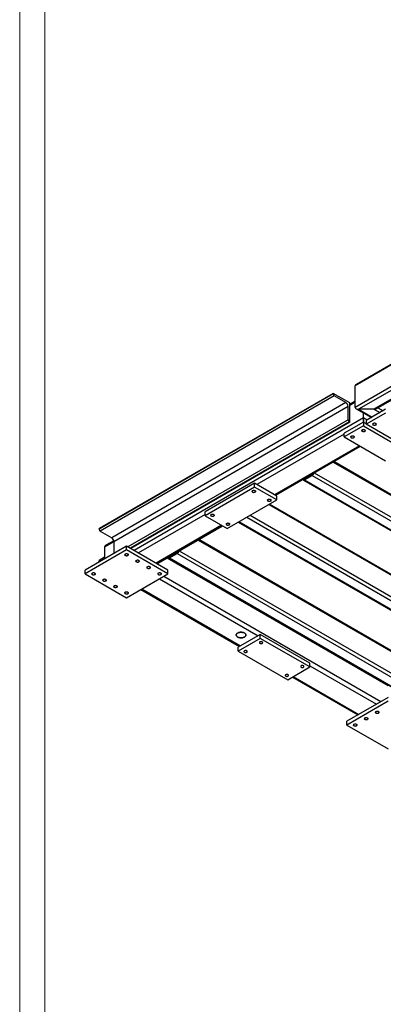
# Model space of a CAD drawing. Header units: millimetres. Extents: x 0 to 841, y 0 to 594.
# Tile 2 of 24: x 0 to 72, y 103 to 297. Entities that reach past the tile are written whole.
import ezdxf

# ---------------------------------------------------------------- set-up
doc = ezdxf.new("R2010")
doc.units = ezdxf.units.MM
doc.layers.add('TRAIT-FINS', color=9, linetype='Continuous')
doc.layers.add('TRAIT-FORT', color=4, linetype='Continuous', lineweight=25)

msp = doc.modelspace()

# ---------------------------------------------------------------- linework, layer by layer
at = {"lineweight": 18}
for p, q in [((0, 594), (0, 0)), ((5, 589), (5, 5))]:
    msp.add_line(p, q, dxfattribs=at)
at = {"layer": 'TRAIT-FINS', "lineweight": 18, "flags": 128}
for points in [[(67.62, 215.65), (67.53, 215.72), (67.51, 215.8), (67.53, 215.89), (67.62, 215.96), (67.74, 216.01), (67.89, 216.02), (68.04, 216.01), (68.16, 215.96), (68.25, 215.89), (68.27, 215.8), (68.25, 215.72), (68.16, 215.65), (68.04, 215.6), (67.89, 215.58), (67.74, 215.6), (67.62, 215.65)], [(69.79, 216.9), (69.71, 216.97), (69.68, 217.06), (69.71, 217.14), (69.79, 217.22), (69.92, 217.26), (70.07, 217.28), (70.21, 217.26), (70.34, 217.22), (70.42, 217.14), (70.45, 217.06), (70.42, 216.97), (70.34, 216.9), (70.21, 216.85), (70.07, 216.84), (69.92, 216.85), (69.79, 216.9)], [(65.44, 214.39), (65.36, 214.46), (65.33, 214.55), (65.36, 214.63), (65.44, 214.7), (65.57, 214.75), (65.71, 214.77), (65.86, 214.75), (65.99, 214.7), (66.07, 214.63), (66.1, 214.55), (66.07, 214.46), (65.99, 214.39), (65.86, 214.34), (65.71, 214.32), (65.57, 214.34), (65.44, 214.39)], [(45.97, 203.65), (45.89, 203.72), (45.86, 203.81), (45.89, 203.89), (45.97, 203.96), (46.09, 204.01), (46.24, 204.03), (46.39, 204.01), (46.51, 203.96), (46.6, 203.89), (46.63, 203.81), (46.6, 203.72), (46.51, 203.65), (46.39, 203.6), (46.24, 203.59), (46.09, 203.6), (45.97, 203.65)], [(49.02, 201.89), (48.93, 201.96), (48.9, 202.05), (48.93, 202.13), (49.02, 202.21), (49.14, 202.25), (49.29, 202.27), (49.43, 202.25), (49.56, 202.21), (49.64, 202.13), (49.67, 202.05), (49.64, 201.96), (49.56, 201.89), (49.43, 201.84), (49.29, 201.83), (49.14, 201.84), (49.02, 201.89)], [(37.81, 198.94), (37.73, 199.01), (37.7, 199.1), (37.73, 199.18), (37.81, 199.25), (37.94, 199.3), (38.08, 199.32), (38.23, 199.3), (38.35, 199.25), (38.44, 199.18), (38.47, 199.1), (38.44, 199.01), (38.35, 198.94), (38.23, 198.89), (38.08, 198.88), (37.94, 198.89), (37.81, 198.94)], [(40.86, 197.18), (40.77, 197.25), (40.74, 197.34), (40.77, 197.42), (40.86, 197.5), (40.98, 197.54), (41.13, 197.56), (41.28, 197.54), (41.4, 197.5), (41.48, 197.42), (41.51, 197.34), (41.48, 197.25), (41.4, 197.18), (41.28, 197.13), (41.13, 197.12), (40.98, 197.13), (40.86, 197.18)], [(20.84, 191.15), (20.76, 191.22), (20.73, 191.31), (20.76, 191.39), (20.84, 191.47), (20.96, 191.51), (21.11, 191.53), (21.26, 191.51), (21.38, 191.47), (21.47, 191.39), (21.5, 191.31), (21.47, 191.22), (21.38, 191.15), (21.26, 191.1), (21.11, 191.09), (20.96, 191.1), (20.84, 191.15)], [(23.02, 189.9), (22.93, 189.97), (22.9, 190.05), (22.93, 190.14), (23.02, 190.21), (23.14, 190.26), (23.29, 190.28), (23.44, 190.26), (23.56, 190.21), (23.64, 190.14), (23.67, 190.05), (23.64, 189.97), (23.56, 189.9), (23.44, 189.85), (23.29, 189.83), (23.14, 189.85), (23.02, 189.9)], [(25.19, 188.64), (25.11, 188.71), (25.08, 188.8), (25.11, 188.88), (25.19, 188.95), (25.32, 189), (25.46, 189.02), (25.61, 189), (25.74, 188.95), (25.82, 188.88), (25.85, 188.8), (25.82, 188.71), (25.74, 188.64), (25.61, 188.59), (25.46, 188.58), (25.32, 188.59), (25.19, 188.64)], [(14.31, 187.38), (14.23, 187.46), (14.2, 187.54), (14.23, 187.63), (14.31, 187.7), (14.44, 187.75), (14.58, 187.76), (14.73, 187.75), (14.86, 187.7), (14.94, 187.63), (14.97, 187.54), (14.94, 187.46), (14.86, 187.38), (14.73, 187.34), (14.58, 187.32), (14.44, 187.34), (14.31, 187.38)], [(16.49, 186.13), (16.41, 186.2), (16.38, 186.29), (16.41, 186.37), (16.49, 186.44), (16.61, 186.49), (16.76, 186.51), (16.91, 186.49), (17.03, 186.44), (17.12, 186.37), (17.15, 186.29), (17.12, 186.2), (17.03, 186.13), (16.91, 186.08), (16.76, 186.06), (16.61, 186.08), (16.49, 186.13)], [(27.37, 187.38), (27.28, 187.46), (27.25, 187.54), (27.28, 187.63), (27.37, 187.7), (27.49, 187.75), (27.64, 187.76), (27.79, 187.75), (27.91, 187.7), (27.99, 187.63), (28.02, 187.54), (27.99, 187.46), (27.91, 187.38), (27.79, 187.34), (27.64, 187.32), (27.49, 187.34), (27.37, 187.38)], [(18.66, 184.87), (18.58, 184.94), (18.55, 185.03), (18.58, 185.11), (18.66, 185.19), (18.79, 185.23), (18.94, 185.25), (19.08, 185.23), (19.21, 185.19), (19.29, 185.11), (19.32, 185.03), (19.29, 184.94), (19.21, 184.87), (19.08, 184.82), (18.94, 184.81), (18.79, 184.82), (18.66, 184.87)], [(20.84, 183.62), (20.76, 183.69), (20.73, 183.77), (20.76, 183.86), (20.84, 183.93), (20.96, 183.98), (21.11, 184), (21.26, 183.98), (21.38, 183.93), (21.47, 183.86), (21.5, 183.77), (21.47, 183.69), (21.38, 183.62), (21.26, 183.57), (21.11, 183.55), (20.96, 183.57), (20.84, 183.62)], [(70.34, 160.07), (70.25, 160.14), (70.22, 160.22), (70.25, 160.31), (70.34, 160.38), (70.46, 160.43), (70.61, 160.45), (70.76, 160.43), (70.88, 160.38), (70.96, 160.31), (70.99, 160.22), (70.96, 160.14), (70.88, 160.07), (70.76, 160.02), (70.61, 160), (70.46, 160.02), (70.34, 160.07)], [(65.99, 157.55), (65.9, 157.63), (65.87, 157.71), (65.9, 157.8), (65.99, 157.87), (66.11, 157.92), (66.26, 157.93), (66.41, 157.92), (66.53, 157.87), (66.61, 157.8), (66.64, 157.71), (66.61, 157.63), (66.53, 157.55), (66.41, 157.51), (66.26, 157.49), (66.11, 157.51), (65.99, 157.55)], [(68.16, 158.81), (68.08, 158.88), (68.05, 158.97), (68.08, 159.05), (68.16, 159.12), (68.29, 159.17), (68.43, 159.19), (68.58, 159.17), (68.71, 159.12), (68.79, 159.05), (68.82, 158.97), (68.79, 158.88), (68.71, 158.81), (68.58, 158.76), (68.43, 158.75), (68.29, 158.76), (68.16, 158.81)]]:
    msp.add_lwpolyline(points, dxfattribs=at)
at = {"layer": 'TRAIT-FORT', "lineweight": 25}
for p, q in [((136.42, 265.16), (66.26, 224.66)), ((136.42, 265.32), (66.45, 224.92)), ((136.42, 260.89), (66.26, 220.39)), ((136.42, 260.14), (66.91, 220.01)), ((136.42, 258.38), (69.96, 220.01)), ((70.42, 220.12), (136.42, 258.22)), ((66.26, 220.39), (66.26, 224.66)), ((61.91, 223.15), (15.67, 196.46)), ((61.91, 223.03), (15.67, 196.33)), ((62.12, 222.65), (15.89, 195.96)), ((61.91, 223.03), (61.91, 223.15)), ((65.17, 221.27), (61.91, 223.15)), ((64.41, 221.33), (62.12, 222.65)), ((66.26, 221.6), (65.17, 220.97)), ((64.41, 221.33), (18.17, 194.64)), ((64.84, 220.58), (18.61, 193.89)), ((64.84, 217.94), (64.84, 220.58)), ((66.26, 221.39), (65.17, 220.76)), ((65.17, 217.5), (65.17, 221.27)), ((66.45, 220.12), (69.44, 218.39)), ((69.96, 220.01), (66.91, 220.01)), ((66.91, 220.01), (69.58, 218.47)), ((72.24, 220.01), (68.43, 217.81)), ((69.96, 220.01), (71.1, 219.35)), ((70.74, 220.31), (71.75, 219.73)), ((64.84, 217.94), (21.38, 192.85)), ((67.89, 218.31), (22.58, 192.16)), ((67.89, 218.31), (67.89, 219.29)), ((67.89, 217.5), (67.89, 218.31)), ((67.89, 218.31), (67.89, 217.5)), ((68.6, 217.91), (67.89, 218.31)), ((72.24, 219.26), (68.43, 217.06)), ((68.43, 217.81), (68.43, 217.06)), ((65.06, 217.56), (21.82, 192.6)), ((65.17, 217.5), (21.93, 192.53)), ((67.89, 217.5), (64.08, 215.3)), ((67.89, 216.74), (64.08, 214.55)), ((65.17, 217.5), (65.06, 217.56)), ((67.89, 217.5), (67.89, 216.74)), ((67.89, 217.5), (68.43, 217.18)), ((67.89, 216.74), (76.05, 212.03)), ((76.59, 212.35), (68.43, 217.06)), ((64.08, 215.11), (46.84, 205.16)), ((64.08, 214.55), (64.08, 215.3)), ((64.08, 214.55), (72.24, 209.84)), ((67.07, 212.82), (50.32, 203.15)), ((50.5, 203.04), (67.25, 212.72)), ((61.87, 209.61), (105.42, 184.47)), ((105.33, 184.68), (62.01, 209.68)), ((56.02, 206.05), (103.34, 178.73)), ((56.16, 206.31), (56.25, 206.26)), ((56.25, 206.26), (57.77, 207.14)), ((56.25, 206.07), (57.77, 206.95)), ((56.25, 206.07), (103.57, 178.75)), ((57.77, 206.95), (105.09, 179.63)), ((58.17, 207.47), (105.42, 180.19)), ((46.4, 205.41), (36.61, 199.76)), ((46.4, 204.65), (36.61, 199)), ((46.4, 204.65), (46.4, 205.41)), ((50.76, 202.9), (46.4, 205.41)), ((50.76, 202.14), (46.4, 204.65)), ((40.97, 196.49), (50.76, 202.14)), ((50.76, 202.14), (50.76, 202.9)), ((49.18, 201.23), (91.82, 176.62)), ((91.73, 176.83), (49.31, 201.31)), ((36.61, 199.25), (23.45, 191.66)), ((36.61, 199), (36.61, 199.76)), ((36.61, 199), (40.97, 196.49)), ((44.83, 198.72), (91.5, 171.78)), ((45.48, 199.1), (91.82, 172.34)), ((15.67, 196.33), (15.67, 196.46)), ((39.88, 197.12), (26.93, 189.65)), ((27.11, 189.54), (40.06, 197.01)), ((43.17, 197.76), (89.74, 170.88)), ((43.3, 197.84), (89.97, 170.9)), ((15.89, 195.96), (18.17, 194.64)), ((78.67, 169.29), (35.35, 194.3)), ((21.11, 193.01), (12.95, 188.3)), ((18.61, 193.89), (16.76, 192.82)), ((16.76, 192.82), (16.76, 190.49)), ((18.58, 194.08), (17.02, 193.17)), ((18.61, 193.89), (18.61, 191.56)), ((21.11, 192.25), (21.11, 193.01)), ((29.27, 188.3), (21.11, 193.01)), ((35.22, 194.22), (78.77, 169.08)), ((21.11, 192.25), (12.95, 187.54)), ((16.76, 190.81), (15.67, 190.18)), ((29.27, 187.54), (21.11, 192.25)), ((29.13, 190.7), (72.79, 165.5)), ((29.37, 190.66), (76.69, 163.34)), ((29.51, 190.92), (29.6, 190.87)), ((29.6, 190.87), (31.12, 191.75)), ((29.6, 190.68), (31.12, 191.56)), ((29.6, 190.68), (76.92, 163.36)), ((31.12, 191.56), (78.44, 164.24)), ((31.52, 192.09), (78.77, 164.81)), ((15.67, 190.05), (15.67, 190.18)), ((15.74, 189.91), (15.75, 189.91)), ((12.95, 187.54), (12.95, 188.3)), ((12.95, 187.54), (21.11, 182.83)), ((21.11, 182.83), (29.27, 187.54)), ((27.58, 186.57), (47.06, 175.33)), ((28.46, 187.07), (71.32, 162.33)), ((29.27, 187.54), (29.27, 188.3)), ((24.1, 184.56), (43.58, 173.32)), ((23.92, 184.45), (43.4, 173.21)), ((47.49, 175.58), (43.14, 173.07)), ((47.49, 174.82), (47.49, 175.58)), ((57.28, 169.93), (47.49, 175.58)), ((47.49, 174.82), (43.14, 172.31)), ((43.14, 172.31), (43.14, 173.07)), ((57.28, 169.17), (47.49, 174.82)), ((43.14, 172.31), (52.93, 166.66)), ((52.93, 166.66), (57.28, 169.17)), ((57.28, 169.17), (57.28, 169.93)), ((57.28, 169.42), (70.45, 161.83)), ((53.84, 167.18), (66.79, 159.71)), ((54.02, 167.29), (66.97, 159.82)), ((72.79, 163.18), (64.63, 158.47)), ((72.79, 162.42), (64.63, 157.71)), ((64.63, 157.71), (64.63, 158.47)), ((64.63, 157.71), (72.79, 153))]:
    msp.add_line(p, q, dxfattribs=at)
at = {"layer": 'TRAIT-FORT', "lineweight": 25, "flags": 128}
for points in [[(67.66, 215.67), (67.74, 215.64), (67.83, 215.62), (67.93, 215.61), (68.02, 215.63), (68.1, 215.66), (68.17, 215.7), (68.21, 215.75), (68.22, 215.81), (68.2, 215.86), (68.15, 215.91), (68.08, 215.95), (68, 215.98), (67.9, 215.99), (67.81, 215.98), (67.72, 215.96), (67.64, 215.93), (67.59, 215.88), (67.57, 215.82), (67.57, 215.77), (67.6, 215.71), (67.66, 215.67)], [(69.83, 216.92), (69.91, 216.89), (70, 216.87), (70.1, 216.87), (70.2, 216.89), (70.28, 216.92), (70.34, 216.96), (70.38, 217.01), (70.39, 217.07), (70.37, 217.12), (70.33, 217.17), (70.26, 217.21), (70.17, 217.24), (70.08, 217.25), (69.98, 217.24), (69.89, 217.22), (69.82, 217.18), (69.77, 217.13), (69.74, 217.08), (69.74, 217.02), (69.78, 216.97), (69.83, 216.92)], [(65.48, 214.41), (65.56, 214.38), (65.65, 214.36), (65.75, 214.36), (65.84, 214.37), (65.93, 214.4), (65.99, 214.45), (66.03, 214.5), (66.04, 214.55), (66.02, 214.61), (65.98, 214.66), (65.91, 214.7), (65.82, 214.72), (65.73, 214.73), (65.63, 214.73), (65.54, 214.71), (65.47, 214.67), (65.41, 214.62), (65.39, 214.57), (65.39, 214.51), (65.43, 214.46), (65.48, 214.41)], [(55.93, 206.18), (55.95, 206.13), (55.98, 206.08), (56.02, 206.05), (56.07, 206.03), (56.13, 206.02), (56.19, 206.04), (56.25, 206.07)], [(46.01, 203.94), (45.95, 203.9), (45.92, 203.84), (45.92, 203.79), (45.94, 203.73), (45.99, 203.68), (46.07, 203.65), (46.16, 203.62), (46.25, 203.62), (46.35, 203.63), (46.44, 203.66), (46.5, 203.7), (46.55, 203.74), (46.57, 203.8), (46.56, 203.86), (46.52, 203.91), (46.45, 203.95), (46.37, 203.98), (46.28, 203.99), (46.18, 203.99), (46.09, 203.97), (46.01, 203.94)], [(49.06, 202.18), (49, 202.14), (48.97, 202.08), (48.96, 202.03), (48.99, 201.97), (49.04, 201.93), (49.11, 201.89), (49.2, 201.87), (49.3, 201.86), (49.4, 201.87), (49.48, 201.9), (49.55, 201.94), (49.6, 201.99), (49.61, 202.04), (49.6, 202.1), (49.56, 202.15), (49.5, 202.19), (49.42, 202.22), (49.32, 202.24), (49.23, 202.23), (49.13, 202.22), (49.06, 202.18)], [(37.85, 199.23), (37.79, 199.19), (37.76, 199.13), (37.76, 199.08), (37.78, 199.02), (37.83, 198.97), (37.91, 198.94), (38, 198.91), (38.09, 198.91), (38.19, 198.92), (38.28, 198.95), (38.35, 198.99), (38.39, 199.03), (38.41, 199.09), (38.4, 199.15), (38.36, 199.2), (38.3, 199.24), (38.21, 199.27), (38.12, 199.28), (38.02, 199.28), (37.93, 199.26), (37.85, 199.23)], [(40.9, 197.47), (40.84, 197.43), (40.81, 197.37), (40.8, 197.32), (40.83, 197.26), (40.88, 197.22), (40.95, 197.18), (41.04, 197.16), (41.14, 197.15), (41.24, 197.16), (41.32, 197.19), (41.39, 197.23), (41.44, 197.28), (41.46, 197.33), (41.44, 197.39), (41.41, 197.44), (41.34, 197.48), (41.26, 197.51), (41.17, 197.53), (41.07, 197.52), (40.98, 197.51), (40.9, 197.47)], [(20.88, 191.18), (20.96, 191.14), (21.05, 191.12), (21.15, 191.12), (21.24, 191.14), (21.33, 191.17), (21.39, 191.21), (21.43, 191.26), (21.44, 191.32), (21.42, 191.37), (21.38, 191.42), (21.31, 191.46), (21.22, 191.49), (21.12, 191.5), (21.03, 191.49), (20.94, 191.47), (20.86, 191.43), (20.81, 191.39), (20.79, 191.33), (20.79, 191.27), (20.82, 191.22), (20.88, 191.18)], [(29.28, 190.79), (29.3, 190.74), (29.33, 190.69), (29.37, 190.66), (29.42, 190.64), (29.47, 190.64), (29.53, 190.65), (29.6, 190.68)], [(23.06, 189.92), (23.14, 189.89), (23.23, 189.87), (23.32, 189.87), (23.42, 189.88), (23.5, 189.91), (23.56, 189.95), (23.6, 190), (23.61, 190.06), (23.6, 190.12), (23.55, 190.17), (23.48, 190.21), (23.4, 190.23), (23.3, 190.24), (23.2, 190.24), (23.11, 190.21), (23.04, 190.18), (22.99, 190.13), (22.96, 190.07), (22.97, 190.02), (23, 189.97), (23.06, 189.92)], [(25.23, 188.66), (25.31, 188.63), (25.4, 188.61), (25.5, 188.61), (25.59, 188.62), (25.68, 188.65), (25.74, 188.7), (25.78, 188.75), (25.79, 188.8), (25.77, 188.86), (25.73, 188.91), (25.66, 188.95), (25.57, 188.98), (25.48, 188.99), (25.38, 188.98), (25.29, 188.96), (25.22, 188.92), (25.16, 188.87), (25.14, 188.82), (25.14, 188.76), (25.17, 188.71), (25.23, 188.66)], [(14.35, 187.41), (14.43, 187.37), (14.52, 187.36), (14.62, 187.35), (14.72, 187.37), (14.8, 187.4), (14.86, 187.44), (14.9, 187.49), (14.91, 187.55), (14.89, 187.6), (14.85, 187.65), (14.78, 187.69), (14.69, 187.72), (14.6, 187.73), (14.5, 187.72), (14.41, 187.7), (14.34, 187.66), (14.29, 187.62), (14.26, 187.56), (14.26, 187.51), (14.3, 187.45), (14.35, 187.41)], [(27.41, 187.41), (27.49, 187.37), (27.58, 187.36), (27.68, 187.35), (27.77, 187.37), (27.85, 187.4), (27.92, 187.44), (27.96, 187.49), (27.97, 187.55), (27.95, 187.6), (27.9, 187.65), (27.83, 187.69), (27.75, 187.72), (27.65, 187.73), (27.55, 187.72), (27.47, 187.7), (27.39, 187.66), (27.34, 187.62), (27.31, 187.56), (27.32, 187.51), (27.35, 187.45), (27.41, 187.41)], [(16.53, 186.15), (16.61, 186.12), (16.7, 186.1), (16.8, 186.1), (16.89, 186.11), (16.97, 186.14), (17.04, 186.19), (17.08, 186.24), (17.09, 186.29), (17.07, 186.35), (17.02, 186.4), (16.95, 186.44), (16.87, 186.46), (16.77, 186.47), (16.68, 186.47), (16.59, 186.45), (16.51, 186.41), (16.46, 186.36), (16.44, 186.31), (16.44, 186.25), (16.47, 186.2), (16.53, 186.15)], [(18.71, 184.9), (18.78, 184.86), (18.88, 184.84), (18.97, 184.84), (19.07, 184.86), (19.15, 184.89), (19.21, 184.93), (19.25, 184.98), (19.26, 185.04), (19.24, 185.09), (19.2, 185.14), (19.13, 185.18), (19.04, 185.21), (18.95, 185.22), (18.85, 185.21), (18.76, 185.19), (18.69, 185.15), (18.64, 185.11), (18.61, 185.05), (18.62, 184.99), (18.65, 184.94), (18.71, 184.9)], [(20.88, 183.64), (20.96, 183.61), (21.05, 183.59), (21.15, 183.59), (21.24, 183.6), (21.33, 183.63), (21.39, 183.67), (21.43, 183.72), (21.44, 183.78), (21.42, 183.84), (21.38, 183.89), (21.31, 183.93), (21.22, 183.95), (21.12, 183.96), (21.03, 183.96), (20.94, 183.93), (20.86, 183.9), (20.81, 183.85), (20.79, 183.79), (20.79, 183.74), (20.82, 183.69), (20.88, 183.64)], [(44.4, 175.08), (44.28, 175.02), (44.14, 174.97), (43.99, 174.94), (43.83, 174.92), (43.66, 174.92), (43.5, 174.94), (43.35, 174.97), (43.2, 175.01), (43.07, 175.07), (42.96, 175.14), (42.88, 175.22), (42.81, 175.3), (42.77, 175.39), (42.76, 175.49), (42.78, 175.58), (42.83, 175.67), (42.9, 175.76), (42.99, 175.83), (43.11, 175.9), (43.24, 175.95), (43.39, 176), (43.54, 176.02), (43.7, 176.03), (43.87, 176.02), (44.03, 176), (44.18, 175.97), (44.31, 175.91), (44.43, 175.85), (44.53, 175.78), (44.61, 175.69), (44.66, 175.6), (44.68, 175.51), (44.68, 175.42), (44.65, 175.32), (44.59, 175.24), (44.51, 175.16), (44.4, 175.08)], [(44.4, 175.08), (44.51, 175.16), (44.59, 175.24), (44.65, 175.32), (44.68, 175.42), (44.68, 175.51), (44.66, 175.6), (44.61, 175.69), (44.53, 175.78), (44.43, 175.85), (44.31, 175.91), (44.18, 175.97), (44.03, 176), (43.87, 176.02), (43.7, 176.03), (43.54, 176.02), (43.39, 176), (43.24, 175.95), (43.11, 175.9), (42.99, 175.83), (42.9, 175.76), (42.83, 175.67), (42.78, 175.58), (42.76, 175.49), (42.77, 175.39), (42.81, 175.3), (42.88, 175.22), (42.96, 175.14), (43.07, 175.07), (43.2, 175.01), (43.35, 174.97), (43.5, 174.94), (43.66, 174.92), (43.83, 174.92), (43.99, 174.94), (44.14, 174.97), (44.28, 175.02), (44.4, 175.08)], [(47.42, 173.84), (47.5, 173.81), (47.6, 173.79), (47.69, 173.79), (47.79, 173.8), (47.87, 173.83), (47.93, 173.88), (47.97, 173.93), (47.98, 173.98), (47.96, 174.04), (47.92, 174.09), (47.85, 174.13), (47.76, 174.15), (47.67, 174.17), (47.57, 174.16), (47.48, 174.14), (47.41, 174.1), (47.36, 174.05), (47.33, 174), (47.33, 173.94), (47.37, 173.89), (47.42, 173.84)], [(44.38, 172.08), (44.46, 172.05), (44.55, 172.03), (44.65, 172.03), (44.74, 172.05), (44.82, 172.08), (44.89, 172.12), (44.93, 172.17), (44.94, 172.23), (44.92, 172.28), (44.87, 172.33), (44.8, 172.37), (44.72, 172.4), (44.62, 172.41), (44.53, 172.4), (44.44, 172.38), (44.36, 172.34), (44.31, 172.29), (44.28, 172.24), (44.29, 172.18), (44.32, 172.13), (44.38, 172.08)], [(55.58, 169.13), (55.66, 169.1), (55.75, 169.08), (55.85, 169.08), (55.95, 169.09), (56.03, 169.12), (56.09, 169.17), (56.13, 169.22), (56.14, 169.27), (56.12, 169.33), (56.08, 169.38), (56.01, 169.42), (55.92, 169.44), (55.83, 169.46), (55.73, 169.45), (55.64, 169.43), (55.57, 169.39), (55.52, 169.34), (55.49, 169.29), (55.49, 169.23), (55.53, 169.18), (55.58, 169.13)], [(52.54, 167.37), (52.62, 167.34), (52.71, 167.32), (52.81, 167.32), (52.9, 167.34), (52.98, 167.37), (53.05, 167.41), (53.08, 167.46), (53.1, 167.52), (53.08, 167.57), (53.03, 167.62), (52.96, 167.66), (52.88, 167.69), (52.78, 167.7), (52.68, 167.69), (52.59, 167.67), (52.52, 167.63), (52.47, 167.58), (52.44, 167.53), (52.45, 167.47), (52.48, 167.42), (52.54, 167.37)], [(70.38, 160.09), (70.46, 160.06), (70.55, 160.04), (70.65, 160.04), (70.74, 160.05), (70.82, 160.08), (70.89, 160.12), (70.93, 160.17), (70.94, 160.23), (70.92, 160.29), (70.87, 160.34), (70.8, 160.38), (70.72, 160.4), (70.62, 160.41), (70.52, 160.41), (70.44, 160.38), (70.36, 160.35), (70.31, 160.3), (70.28, 160.24), (70.29, 160.19), (70.32, 160.14), (70.38, 160.09)], [(66.03, 157.58), (66.11, 157.54), (66.2, 157.53), (66.29, 157.52), (66.39, 157.54), (66.47, 157.57), (66.53, 157.61), (66.57, 157.66), (66.58, 157.72), (66.57, 157.77), (66.52, 157.82), (66.45, 157.86), (66.37, 157.89), (66.27, 157.9), (66.17, 157.89), (66.08, 157.87), (66.01, 157.83), (65.96, 157.79), (65.93, 157.73), (65.94, 157.68), (65.97, 157.62), (66.03, 157.58)], [(68.2, 158.83), (68.28, 158.8), (68.37, 158.78), (68.47, 158.78), (68.56, 158.79), (68.65, 158.82), (68.71, 158.87), (68.75, 158.92), (68.76, 158.97), (68.74, 159.03), (68.7, 159.08), (68.63, 159.12), (68.54, 159.15), (68.45, 159.16), (68.35, 159.15), (68.26, 159.13), (68.19, 159.09), (68.13, 159.04), (68.11, 158.99), (68.11, 158.93), (68.14, 158.88), (68.2, 158.83)]]:
    msp.add_lwpolyline(points, dxfattribs=at)
at = {"layer": 'TRAIT-FORT', "lineweight": 25}
for centre, radius, start, end in [((62.38, 223.05), 0.473, 182.6055, 237.3945), ((63.9, 220.53), 0.946, 2.6055, 57.3945), ((65.32, 217.96), 0.473, 182.6055, 237.3945), ((56.19, 206.33), 0.0999, 213.8972, 309.6476), ((57.38, 207.55), 0.724, 302.9676, 349.708), ((57.58, 207.44), 0.356, 302.6926, 342.1348), ((16.15, 196.36), 0.473, 182.6055, 237.3945), ((17.67, 193.84), 0.946, 2.6055, 57.3945), ((29.53, 190.95), 0.0999, 213.8972, 309.6476), ((30.73, 192.17), 0.724, 302.9676, 349.708), ((30.93, 192.05), 0.356, 302.6926, 342.1348), ((15.82, 190.04), 0.148, 173.1991, 240.7415)]:
    msp.add_arc(centre, radius, start, end, dxfattribs=at)
for centre, major_axis, start_param, end_param in [((66.91, 224.66), (0.653, 0), 2.356113, 3.141593), ((66.91, 220.39), (0.653, 0), 3.141593, 4.712389), ((69.96, 220.39), (0.653, 0), 4.712389, 5.497706), ((17.63, 192.82), (0.87, 0), 2.356113, 3.141593), ((17.63, 192.82), (0.87, 0), 2.356113, 3.141593)]:
    msp.add_ellipse(centre, major_axis=major_axis, ratio=0.577382, start_param=start_param, end_param=end_param, dxfattribs=at)

doc.saveas('drawing.dxf')
